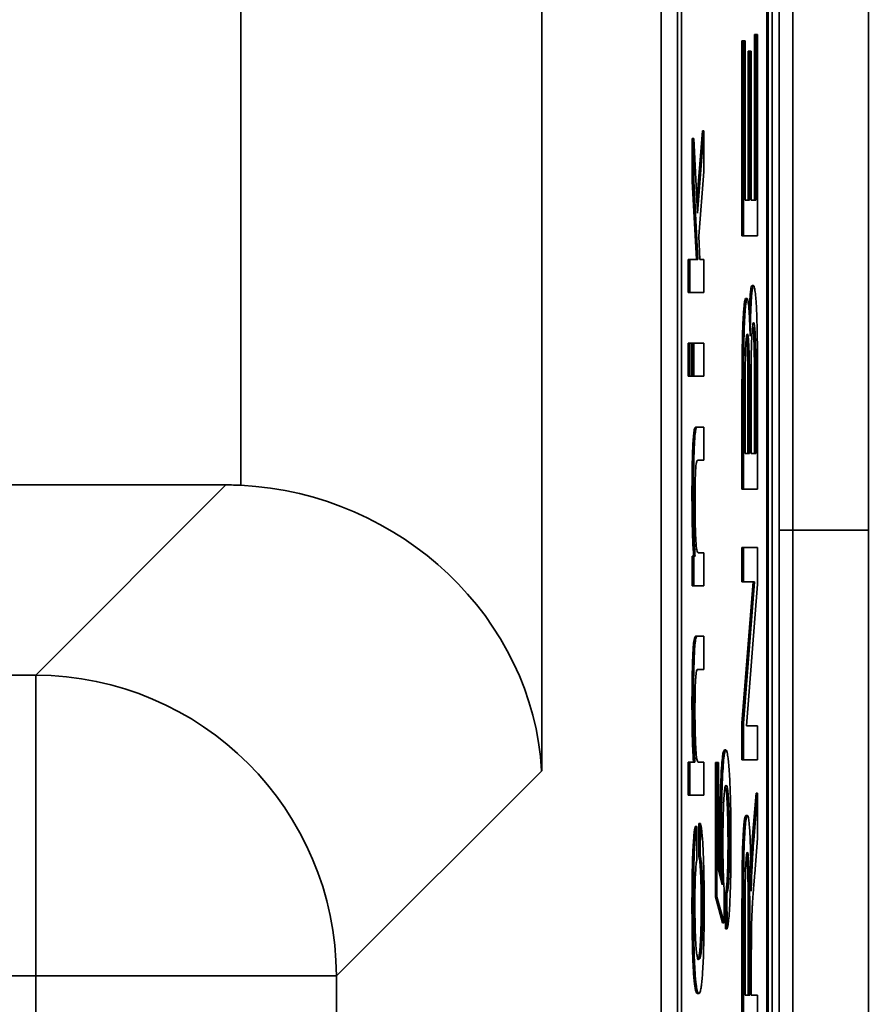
# Model space of a CAD drawing. Header units: millimetres. Extents: x 87 to 338, y 221 to 401.
# Tile 17 of 21: x 327 to 338, y 349 to 362. Entities that reach past the tile are written whole.
import ezdxf

# ---------------------------------------------------------------- set-up
doc = ezdxf.new("R2010")
doc.units = ezdxf.units.MM
doc.header["$LTSCALE"] = 2

msp = doc.modelspace()

# ---------------------------------------------------------------- linework, layer by layer
at = {"color": 7, "linetype": 'Continuous', "lineweight": 35}
for p, q in [((337.049, 355.26), (337.049, 396.843)), ((338.05, 355.26), (338.05, 396.843)), ((336.867, 224.86), (336.867, 394.665)), ((329.717, 355.855), (329.717, 391.51)), ((333.712, 391.51), (333.712, 352.065)), ((335.297, 376.75), (335.297, 315.95)), ((335.517, 376.75), (335.517, 315.95)), ((335.569, 376.75), (335.569, 315.95)), ((336.7, 315.95), (336.7, 376.75)), ((336.72, 315.95), (336.72, 376.75)), ((336.773, 315.95), (336.773, 376.75)), ((336.537, 359.643), (336.537, 361.84)), ((336.557, 361.84), (336.537, 361.84)), ((336.557, 359.643), (336.557, 361.84)), ((336.557, 361.84), (336.579, 361.84)), ((336.579, 361.84), (336.579, 359.17)), ((336.372, 359.17), (336.372, 361.757)), ((336.392, 361.757), (336.372, 361.757)), ((336.392, 359.17), (336.392, 361.757)), ((336.392, 361.757), (336.414, 361.757)), ((336.414, 361.757), (336.414, 359.643)), ((336.452, 359.643), (336.452, 361.623)), ((336.472, 361.623), (336.452, 361.623)), ((336.472, 359.643), (336.472, 361.623)), ((336.472, 361.623), (336.494, 361.623)), ((336.494, 361.623), (336.494, 359.643)), ((335.773, 359.626), (335.846, 360.563)), ((335.781, 359.471), (335.866, 360.563)), ((335.866, 360.563), (335.846, 360.563)), ((335.866, 360.563), (335.866, 360.021)), ((335.711, 359.894), (335.711, 360.462)), ((335.731, 360.462), (335.711, 360.462)), ((335.731, 359.894), (335.731, 360.462)), ((335.731, 360.462), (335.781, 359.471)), ((335.866, 360.021), (335.797, 359.164)), ((335.766, 358.854), (335.711, 359.894)), ((335.731, 359.894), (335.711, 359.894)), ((335.786, 358.854), (335.731, 359.894)), ((336.414, 359.643), (336.472, 359.643)), ((336.494, 359.643), (336.557, 359.643)), ((335.797, 359.164), (335.813, 358.854)), ((336.392, 359.17), (336.372, 359.17)), ((336.579, 359.17), (336.392, 359.17)), ((335.659, 358.414), (335.659, 358.854)), ((335.679, 358.854), (335.659, 358.854)), ((335.679, 358.414), (335.679, 358.854)), ((335.679, 358.854), (335.786, 358.854)), ((335.813, 358.854), (335.866, 358.854)), ((335.866, 358.854), (335.866, 358.414)), ((336.525, 358.508), (336.505, 358.508)), ((335.679, 358.414), (335.659, 358.414)), ((335.866, 358.414), (335.679, 358.414)), ((336.44, 358.335), (336.42, 358.335)), ((336.497, 358.333), (336.477, 358.333)), ((336.415, 358.194), (336.395, 358.194)), ((336.541, 357.946), (336.521, 357.946)), ((336.398, 357.805), (336.378, 357.805)), ((336.459, 357.776), (336.439, 357.776)), ((336.551, 357.765), (336.531, 357.765)), ((335.659, 357.303), (335.659, 357.743)), ((335.679, 357.743), (335.659, 357.743)), ((335.679, 357.303), (335.679, 357.743)), ((335.679, 357.743), (335.706, 357.743)), ((335.706, 357.743), (335.706, 357.303)), ((335.711, 357.303), (335.711, 357.743)), ((335.731, 357.743), (335.711, 357.743)), ((335.731, 357.303), (335.731, 357.743)), ((335.731, 357.743), (335.866, 357.743)), ((335.866, 357.743), (335.866, 357.303)), ((336.469, 357.505), (336.449, 357.505)), ((336.557, 357.492), (336.537, 357.492)), ((335.679, 357.303), (335.659, 357.303)), ((335.706, 357.303), (335.679, 357.303)), ((335.731, 357.303), (335.711, 357.303)), ((335.866, 357.303), (335.731, 357.303)), ((336.372, 355.805), (336.372, 357.148)), ((336.392, 357.148), (336.372, 357.148)), ((336.392, 355.805), (336.392, 357.148)), ((336.537, 356.279), (336.537, 357.17)), ((336.557, 357.17), (336.537, 357.17)), ((336.557, 356.279), (336.557, 357.17)), ((336.579, 357.17), (336.579, 355.805)), ((336.414, 356.994), (336.414, 356.279)), ((336.451, 356.279), (336.451, 357.053)), ((336.471, 357.053), (336.451, 357.053)), ((336.471, 356.279), (336.471, 357.053)), ((336.493, 357.106), (336.493, 356.279)), ((335.761, 356.603), (335.741, 356.603)), ((335.783, 356.627), (335.763, 356.627)), ((335.783, 356.627), (335.866, 356.627)), ((335.866, 356.627), (335.866, 356.187)), ((335.744, 356.466), (335.724, 356.466)), ((336.414, 356.279), (336.471, 356.279)), ((336.493, 356.279), (336.557, 356.279)), ((335.732, 356.171), (335.712, 356.171)), ((335.866, 356.187), (335.784, 356.187)), ((95.616, 355.86), (329.518, 355.86)), ((326.992, 353.334), (329.518, 355.86)), ((336.392, 355.805), (336.372, 355.805)), ((336.579, 355.805), (336.392, 355.805)), ((335.728, 355.74), (335.708, 355.74)), ((336.867, 355.26), (337.049, 355.26)), ((337.049, 224.877), (337.049, 355.26)), ((337.049, 355.26), (338.05, 355.26)), ((338.05, 224.877), (338.05, 355.26)), ((336.372, 354.575), (336.372, 355.029)), ((336.392, 355.029), (336.372, 355.029)), ((336.392, 354.575), (336.392, 355.029)), ((336.392, 355.029), (336.579, 355.029)), ((336.579, 355.029), (336.579, 354.543)), ((335.711, 354.52), (335.711, 354.915)), ((335.731, 354.915), (335.711, 354.915)), ((335.731, 354.52), (335.731, 354.915)), ((335.731, 354.915), (335.75, 354.915)), ((335.792, 354.96), (335.866, 354.96)), ((335.866, 354.96), (335.866, 354.52)), ((335.731, 354.52), (335.711, 354.52)), ((335.866, 354.52), (335.731, 354.52)), ((336.372, 352.695), (336.519, 354.575)), ((336.392, 354.575), (336.372, 354.575)), ((336.392, 352.695), (336.539, 354.575)), ((336.539, 354.575), (336.392, 354.575)), ((336.579, 354.543), (336.432, 352.663)), ((335.78, 353.851), (335.76, 353.851)), ((335.78, 353.851), (335.866, 353.851)), ((335.866, 353.851), (335.866, 353.411)), ((335.75, 353.76), (335.73, 353.76)), ((335.734, 353.455), (335.714, 353.455)), ((98.142, 353.334), (326.992, 353.334)), ((326.992, 349.339), (326.992, 353.334)), ((335.866, 353.411), (335.78, 353.411)), ((335.728, 352.955), (335.708, 352.955)), ((336.372, 352.209), (336.372, 352.695)), ((336.392, 352.695), (336.372, 352.695)), ((336.392, 352.209), (336.392, 352.695)), ((336.432, 352.663), (336.579, 352.663)), ((336.579, 352.663), (336.579, 352.209)), ((336.159, 352.34), (336.139, 352.34)), ((335.659, 351.74), (335.659, 352.179)), ((335.679, 352.179), (335.659, 352.179)), ((335.679, 351.74), (335.679, 352.179)), ((335.679, 352.179), (335.746, 352.179)), ((335.792, 352.179), (335.866, 352.179)), ((335.866, 352.179), (335.866, 351.74)), ((336.018, 350.392), (336.018, 352.172)), ((336.038, 352.172), (336.018, 352.172)), ((336.038, 350.392), (336.038, 352.172)), ((336.038, 352.172), (336.059, 352.172)), ((336.059, 352.172), (336.059, 350.744)), ((336.392, 352.209), (336.372, 352.209)), ((336.579, 352.209), (336.392, 352.209)), ((333.712, 352.065), (330.986, 349.339)), ((336.115, 352.018), (336.095, 352.018)), ((336.509, 351.142), (336.56, 351.765)), ((336.529, 351.142), (336.579, 351.765)), ((336.579, 351.765), (336.56, 351.765)), ((336.579, 351.765), (336.579, 351.169)), ((335.679, 351.74), (335.659, 351.74)), ((335.866, 351.74), (335.679, 351.74)), ((336.194, 351.654), (336.174, 351.654)), ((335.797, 350.931), (335.8, 351.363)), ((335.82, 351.363), (335.8, 351.363)), ((335.817, 350.931), (335.82, 351.363)), ((336.443, 351.471), (336.423, 351.471)), ((335.771, 351.322), (335.751, 351.322)), ((335.771, 351.322), (335.774, 350.895)), ((336.098, 351.227), (336.078, 351.227)), ((336.415, 351.323), (336.395, 351.323)), ((336.207, 351.117), (336.187, 351.117)), ((336.529, 351.142), (336.509, 351.142)), ((336.579, 351.169), (336.541, 350.696)), ((335.739, 350.977), (335.719, 350.977)), ((335.817, 350.931), (335.797, 350.931)), ((336.397, 350.925), (336.377, 350.925)), ((336.44, 350.888), (336.433, 350.947)), ((336.46, 350.888), (336.44, 350.888)), ((335.842, 350.711), (335.822, 350.711)), ((336.059, 350.744), (336.11, 350.55)), ((336.504, 350.749), (336.484, 350.749)), ((336.198, 350.666), (336.178, 350.666)), ((336.471, 350.61), (336.451, 350.61)), ((336.137, 350.458), (336.134, 350.045)), ((336.114, 350.045), (336.018, 350.392)), ((336.038, 350.392), (336.018, 350.392)), ((336.134, 350.045), (336.038, 350.392)), ((336.153, 349.967), (336.151, 350.429)), ((336.171, 350.429), (336.151, 350.429)), ((336.173, 349.967), (336.171, 350.429)), ((335.728, 350.286), (335.708, 350.286)), ((335.851, 350.28), (335.831, 350.28)), ((336.372, 348.611), (336.372, 350.197)), ((336.392, 350.197), (336.372, 350.197)), ((336.392, 348.611), (336.392, 350.197)), ((336.413, 350.216), (336.413, 349.084)), ((336.455, 349.084), (336.455, 350.102)), ((336.475, 350.102), (336.455, 350.102)), ((336.475, 349.084), (336.475, 350.102)), ((336.134, 350.045), (336.114, 350.045)), ((336.173, 349.967), (336.153, 349.967)), ((335.736, 349.668), (335.716, 349.668)), ((335.838, 349.757), (335.818, 349.757)), ((336.496, 349.633), (336.496, 349.084)), ((326.992, 349.339), (98.142, 349.339)), ((330.986, 349.339), (326.992, 349.339)), ((326.992, 272.596), (326.992, 349.339)), ((330.986, 349.339), (330.986, 272.596)), ((335.761, 349.244), (335.741, 349.244)), ((335.799, 349.105), (335.779, 349.105)), ((336.413, 349.084), (336.475, 349.084)), ((336.496, 349.084), (336.579, 349.084)), ((336.579, 349.084), (336.579, 348.611))]:
    msp.add_line(p, q, dxfattribs=at)
msp.add_arc((326.979, 349.327), 4.007, 0.1834, 89.8164, dxfattribs=at)
for centre, major_axis, ratio, start_param, end_param in [((329.508, 351.855), (2.836, 2.836), 0.997265, 0.734408, 0.784029), ((329.717, 352.065), (3.733, -1.546), 0.928627, 0.419564, 1.938)]:
    msp.add_ellipse(centre, major_axis=major_axis, ratio=ratio, start_param=start_param, end_param=end_param, dxfattribs=at)
for points, knots in [([(336.477, 358.333), (336.479, 358.363), (336.484, 358.423), (336.491, 358.475), (336.498, 358.504), (336.503, 358.507), (336.505, 358.508)], [0, 0, 0, 0, 0.274884, 0.548617, 0.769413, 1, 1, 1, 1]), ([(336.497, 358.333), (336.499, 358.363), (336.504, 358.423), (336.511, 358.475), (336.518, 358.504), (336.523, 358.507), (336.525, 358.508)], [0, 0, 0, 0, 0.274884, 0.548618, 0.769413, 1, 1, 1, 1]), ([(336.525, 358.508), (336.528, 358.506), (336.532, 358.503), (336.541, 358.474), (336.546, 358.429), (336.55, 358.401)], [0, 0, 0, 0, 0.28608, 0.56509, 1, 1, 1, 1]), ([(336.395, 358.194), (336.398, 358.218), (336.402, 358.264), (336.41, 358.321), (336.416, 358.329), (336.42, 358.335)], [0, 0, 0, 0, 0.289807, 0.568559, 1, 1, 1, 1]), ([(336.415, 358.194), (336.418, 358.218), (336.422, 358.264), (336.43, 358.321), (336.436, 358.329), (336.44, 358.335)], [0, 0, 0, 0, 0.289806, 0.568558, 1, 1, 1, 1]), ([(336.44, 358.335), (336.442, 358.333), (336.447, 358.329), (336.454, 358.293), (336.46, 358.242), (336.463, 358.21)], [0, 0, 0, 0, 0.2783269, 0.5545661, 1, 1, 1, 1]), ([(336.467, 358.143), (336.467, 358.145), (336.469, 358.185), (336.472, 358.251), (336.475, 358.306), (336.477, 358.333)], [0, 0, 0, 0, 0.032391, 0.51892, 1, 1, 1, 1]), ([(336.48, 357.834), (336.481, 357.891), (336.483, 358.003), (336.487, 358.141), (336.492, 358.252), (336.495, 358.306), (336.497, 358.333)], [0, 0, 0, 0, 0.300222, 0.57992, 0.791143, 1, 1, 1, 1]), ([(336.55, 358.401), (336.552, 358.381), (336.556, 358.342), (336.562, 358.259), (336.565, 358.184), (336.567, 358.139)], [0, 0, 0, 0, 0.3036114, 0.5863357, 1, 1, 1, 1]), ([(336.378, 357.805), (336.379, 357.85), (336.381, 357.937), (336.387, 358.076), (336.392, 358.149), (336.395, 358.194)], [0, 0, 0, 0, 0.285254, 0.562112, 1, 1, 1, 1]), ([(336.398, 357.805), (336.399, 357.85), (336.401, 357.937), (336.407, 358.076), (336.412, 358.149), (336.415, 358.194)], [0, 0, 0, 0, 0.285254, 0.562112, 1, 1, 1, 1]), ([(336.463, 358.21), (336.465, 358.184), (336.469, 358.133), (336.475, 358.01), (336.478, 357.902), (336.48, 357.834)], [0, 0, 0, 0, 0.264648, 0.537694, 1, 1, 1, 1]), ([(336.567, 358.139), (336.569, 358.074), (336.573, 357.952), (336.575, 357.812), (336.576, 357.747)], [0, 0, 0, 0, 0.5321199, 1, 1, 1, 1]), ([(336.507, 357.915), (336.506, 357.894), (336.503, 357.854), (336.499, 357.76), (336.497, 357.68), (336.496, 357.63)], [0, 0, 0, 0, 0.276132, 0.550376, 1, 1, 1, 1]), ([(336.525, 358.017), (336.523, 358.016), (336.52, 358.013), (336.513, 357.985), (336.509, 357.941), (336.507, 357.915)], [0, 0, 0, 0, 0.2937674, 0.5725841, 1, 1, 1, 1]), ([(336.531, 357.765), (336.53, 357.805), (336.527, 357.878), (336.523, 357.925), (336.521, 357.946)], [0, 0, 0, 0, 0.540985, 1, 1, 1, 1]), ([(336.541, 357.946), (336.538, 357.969), (336.533, 358.011), (336.528, 358.015), (336.525, 358.017)], [0, 0, 0, 0, 0.54112, 1, 1, 1, 1]), ([(336.551, 357.765), (336.55, 357.805), (336.547, 357.878), (336.543, 357.925), (336.541, 357.946)], [0, 0, 0, 0, 0.540985, 1, 1, 1, 1]), ([(336.372, 357.148), (336.372, 357.22), (336.372, 357.357), (336.374, 357.538), (336.375, 357.686), (336.377, 357.767), (336.378, 357.805)], [0, 0, 0, 0, 0.323708, 0.611615, 0.814835, 1, 1, 1, 1]), ([(336.392, 357.148), (336.392, 357.22), (336.392, 357.357), (336.394, 357.538), (336.395, 357.686), (336.397, 357.767), (336.398, 357.805)], [0, 0, 0, 0, 0.323708, 0.611615, 0.814835, 1, 1, 1, 1]), ([(336.427, 357.783), (336.425, 357.766), (336.423, 357.732), (336.419, 357.652), (336.418, 357.582), (336.417, 357.539)], [0, 0, 0, 0, 0.281397, 0.556046, 1, 1, 1, 1]), ([(336.443, 357.868), (336.44, 357.864), (336.434, 357.857), (336.429, 357.805), (336.427, 357.783)], [0, 0, 0, 0, 0.572705, 1, 1, 1, 1]), ([(336.439, 357.776), (336.438, 357.793), (336.436, 357.819), (336.434, 357.833), (336.433, 357.838)], [0, 0, 0, 0, 0.623401, 1, 1, 1, 1]), ([(336.449, 357.505), (336.448, 357.536), (336.447, 357.597), (336.444, 357.694), (336.441, 357.746), (336.439, 357.776)], [0, 0, 0, 0, 0.304241, 0.585008, 1, 1, 1, 1]), ([(336.459, 357.776), (336.458, 357.792), (336.455, 357.824), (336.45, 357.86), (336.446, 357.865), (336.443, 357.868)], [0, 0, 0, 0, 0.2628248, 0.5344329, 1, 1, 1, 1]), ([(336.469, 357.505), (336.468, 357.536), (336.467, 357.597), (336.464, 357.694), (336.461, 357.746), (336.459, 357.776)], [0, 0, 0, 0, 0.304243, 0.58501, 1, 1, 1, 1]), ([(336.537, 357.492), (336.536, 357.549), (336.535, 357.645), (336.532, 357.73), (336.531, 357.765)], [0, 0, 0, 0, 0.591008, 1, 1, 1, 1]), ([(336.557, 357.492), (336.556, 357.549), (336.555, 357.645), (336.552, 357.73), (336.551, 357.765)], [0, 0, 0, 0, 0.591008, 1, 1, 1, 1]), ([(336.576, 357.747), (336.577, 357.701), (336.578, 357.603), (336.579, 357.41), (336.579, 357.263), (336.579, 357.17)], [0, 0, 0, 0, 0.245792, 0.517445, 1, 1, 1, 1]), ([(336.417, 357.539), (336.416, 357.503), (336.415, 357.422), (336.415, 357.292), (336.414, 357.146), (336.414, 357.047), (336.414, 356.994)], [0, 0, 0, 0, 0.199332, 0.460445, 0.710288, 1, 1, 1, 1]), ([(336.451, 357.053), (336.451, 357.107), (336.451, 357.206), (336.45, 357.334), (336.45, 357.431), (336.449, 357.482), (336.449, 357.505)], [0, 0, 0, 0, 0.356282, 0.652627, 0.844075, 1, 1, 1, 1]), ([(336.471, 357.053), (336.471, 357.107), (336.471, 357.206), (336.47, 357.334), (336.47, 357.431), (336.469, 357.482), (336.469, 357.505)], [0, 0, 0, 0, 0.356282, 0.652628, 0.844076, 1, 1, 1, 1]), ([(336.496, 357.63), (336.496, 357.592), (336.494, 357.509), (336.494, 357.381), (336.493, 357.244), (336.493, 357.154), (336.493, 357.106)], [0, 0, 0, 0, 0.2227094, 0.4891202, 0.7303135, 1, 1, 1, 1]), ([(336.537, 357.17), (336.537, 357.209), (336.537, 357.281), (336.537, 357.388), (336.537, 357.456), (336.537, 357.492)], [0, 0, 0, 0, 0.365187, 0.663811, 1, 1, 1, 1]), ([(336.557, 357.17), (336.557, 357.209), (336.557, 357.281), (336.557, 357.388), (336.557, 357.456), (336.557, 357.492)], [0, 0, 0, 0, 0.365187, 0.663812, 1, 1, 1, 1]), ([(335.724, 356.466), (335.727, 356.499), (335.732, 356.562), (335.738, 356.59), (335.741, 356.603)], [0, 0, 0, 0, 0.542479, 1, 1, 1, 1]), ([(335.741, 356.603), (335.742, 356.607), (335.745, 356.617), (335.751, 356.623), (335.757, 356.627), (335.761, 356.627), (335.763, 356.627)], [0, 0, 0, 0, 0.195178, 0.455951, 0.707382, 1, 1, 1, 1]), ([(335.744, 356.466), (335.746, 356.499), (335.752, 356.562), (335.758, 356.59), (335.761, 356.603)], [0, 0, 0, 0, 0.542479, 1, 1, 1, 1]), ([(335.761, 356.603), (335.762, 356.607), (335.765, 356.617), (335.771, 356.623), (335.777, 356.627), (335.781, 356.627), (335.783, 356.627)], [0, 0, 0, 0, 0.195179, 0.455951, 0.707383, 1, 1, 1, 1]), ([(335.712, 356.171), (335.713, 356.206), (335.715, 356.272), (335.718, 356.377), (335.722, 356.432), (335.724, 356.466)], [0, 0, 0, 0, 0.30849, 0.591049, 1, 1, 1, 1]), ([(335.732, 356.171), (335.733, 356.206), (335.735, 356.272), (335.738, 356.377), (335.742, 356.432), (335.744, 356.466)], [0, 0, 0, 0, 0.30849, 0.591048, 1, 1, 1, 1]), ([(335.708, 355.74), (335.708, 355.825), (335.708, 355.973), (335.711, 356.112), (335.712, 356.171)], [0, 0, 0, 0, 0.571579, 1, 1, 1, 1]), ([(335.728, 355.74), (335.728, 355.825), (335.728, 355.973), (335.731, 356.112), (335.732, 356.171)], [0, 0, 0, 0, 0.571579, 1, 1, 1, 1]), ([(335.763, 356.136), (335.76, 356.112), (335.756, 356.069), (335.753, 355.99), (335.752, 355.955)], [0, 0, 0, 0, 0.549601, 1, 1, 1, 1]), ([(335.784, 356.187), (335.781, 356.186), (335.777, 356.185), (335.77, 356.174), (335.765, 356.15), (335.763, 356.136)], [0, 0, 0, 0, 0.342902, 0.635878, 1, 1, 1, 1]), ([(335.752, 355.955), (335.75, 355.902), (335.748, 355.805), (335.748, 355.697), (335.748, 355.648)], [0, 0, 0, 0, 0.541214, 1, 1, 1, 1]), ([(335.73, 354.915), (335.727, 354.952), (335.722, 355.024), (335.716, 355.161), (335.711, 355.324), (335.708, 355.52), (335.708, 355.665), (335.708, 355.74)], [0, 0, 0, 0, 0.19097, 0.372357, 0.550924, 0.767198, 1, 1, 1, 1]), ([(335.75, 354.915), (335.747, 354.952), (335.742, 355.024), (335.736, 355.161), (335.731, 355.324), (335.728, 355.52), (335.728, 355.665), (335.728, 355.74)], [0, 0, 0, 0, 0.19097, 0.372357, 0.550925, 0.767199, 1, 1, 1, 1]), ([(335.748, 355.648), (335.748, 355.597), (335.748, 355.498), (335.75, 355.366), (335.753, 355.254), (335.756, 355.194), (335.757, 355.163)], [0, 0, 0, 0, 0.288012, 0.563336, 0.778886, 1, 1, 1, 1]), ([(335.757, 355.163), (335.759, 355.127), (335.763, 355.05), (335.772, 354.995), (335.782, 354.964), (335.789, 354.961), (335.792, 354.96)], [0, 0, 0, 0, 0.219117, 0.477004, 0.7186, 1, 1, 1, 1]), ([(335.73, 353.76), (335.732, 353.776), (335.737, 353.81), (335.744, 353.835), (335.752, 353.849), (335.758, 353.851), (335.76, 353.851)], [0, 0, 0, 0, 0.226034, 0.492217, 0.732013, 1, 1, 1, 1]), ([(335.75, 353.76), (335.752, 353.776), (335.757, 353.81), (335.764, 353.835), (335.772, 353.849), (335.778, 353.851), (335.78, 353.851)], [0, 0, 0, 0, 0.226033, 0.492216, 0.732014, 1, 1, 1, 1]), ([(335.714, 353.455), (335.715, 353.493), (335.717, 353.566), (335.722, 353.677), (335.727, 353.728), (335.73, 353.76)], [0, 0, 0, 0, 0.2930385, 0.5713123, 1, 1, 1, 1]), ([(335.734, 353.455), (335.735, 353.493), (335.737, 353.566), (335.742, 353.677), (335.747, 353.728), (335.75, 353.76)], [0, 0, 0, 0, 0.293038, 0.571312, 1, 1, 1, 1]), ([(335.708, 352.955), (335.708, 353.007), (335.708, 353.108), (335.709, 353.279), (335.712, 353.389), (335.714, 353.455)], [0, 0, 0, 0, 0.300456, 0.582366, 1, 1, 1, 1]), ([(335.728, 352.955), (335.728, 353.007), (335.728, 353.108), (335.729, 353.279), (335.732, 353.389), (335.734, 353.455)], [0, 0, 0, 0, 0.300456, 0.582365, 1, 1, 1, 1]), ([(335.78, 353.411), (335.777, 353.41), (335.772, 353.406), (335.765, 353.375), (335.759, 353.33), (335.757, 353.289), (335.755, 353.269)], [0, 0, 0, 0, 0.333691, 0.619578, 0.817577, 1, 1, 1, 1]), ([(335.755, 353.269), (335.754, 353.24), (335.751, 353.182), (335.749, 353.078), (335.748, 352.971), (335.747, 352.901), (335.747, 352.865)], [0, 0, 0, 0, 0.259182, 0.526606, 0.752888, 1, 1, 1, 1]), ([(335.726, 352.179), (335.723, 352.238), (335.717, 352.353), (335.711, 352.556), (335.708, 352.759), (335.708, 352.889), (335.708, 352.955)], [0, 0, 0, 0, 0.2861753, 0.5584561, 0.7740941, 1, 1, 1, 1]), ([(335.746, 352.179), (335.743, 352.238), (335.737, 352.353), (335.731, 352.556), (335.728, 352.759), (335.728, 352.889), (335.728, 352.955)], [0, 0, 0, 0, 0.286175, 0.558456, 0.774094, 1, 1, 1, 1]), ([(335.747, 352.865), (335.747, 352.829), (335.748, 352.757), (335.749, 352.631), (335.751, 352.548), (335.753, 352.497)], [0, 0, 0, 0, 0.279565, 0.556217, 1, 1, 1, 1]), ([(335.753, 352.497), (335.754, 352.467), (335.756, 352.408), (335.76, 352.318), (335.765, 352.277), (335.767, 352.252)], [0, 0, 0, 0, 0.28985, 0.567293, 1, 1, 1, 1]), ([(336.095, 352.018), (336.098, 352.073), (336.105, 352.183), (336.116, 352.28), (336.128, 352.332), (336.135, 352.338), (336.139, 352.34)], [0, 0, 0, 0, 0.272855, 0.5436556, 0.7647383, 1, 1, 1, 1]), ([(336.115, 352.018), (336.118, 352.073), (336.125, 352.183), (336.136, 352.28), (336.148, 352.332), (336.155, 352.338), (336.159, 352.34)], [0, 0, 0, 0, 0.272855, 0.543655, 0.764738, 1, 1, 1, 1]), ([(336.159, 352.34), (336.163, 352.336), (336.172, 352.329), (336.184, 352.263), (336.194, 352.173), (336.2, 352.096), (336.203, 352.057)], [0, 0, 0, 0, 0.291088, 0.568146, 0.782722, 1, 1, 1, 1]), ([(335.767, 352.252), (335.769, 352.239), (335.773, 352.212), (335.781, 352.185), (335.788, 352.181), (335.792, 352.179)], [0, 0, 0, 0, 0.231977, 0.499732, 1, 1, 1, 1]), ([(336.078, 351.227), (336.078, 351.311), (336.079, 351.476), (336.083, 351.693), (336.088, 351.875), (336.093, 351.97), (336.095, 352.018)], [0, 0, 0, 0, 0.287372, 0.561327, 0.776788, 1, 1, 1, 1]), ([(336.098, 351.227), (336.098, 351.311), (336.099, 351.476), (336.103, 351.693), (336.108, 351.875), (336.113, 351.97), (336.115, 352.018)], [0, 0, 0, 0, 0.287372, 0.561327, 0.776788, 1, 1, 1, 1]), ([(336.203, 352.057), (336.205, 352.013), (336.211, 351.926), (336.217, 351.768), (336.222, 351.582), (336.225, 351.363), (336.225, 351.201), (336.225, 351.117)], [0, 0, 0, 0, 0.187562, 0.368378, 0.548142, 0.766424, 1, 1, 1, 1]), ([(336.161, 351.874), (336.157, 351.871), (336.151, 351.866), (336.142, 351.818), (336.135, 351.75), (336.132, 351.692), (336.13, 351.663)], [0, 0, 0, 0, 0.308164, 0.587362, 0.794941, 1, 1, 1, 1]), ([(336.174, 351.654), (336.172, 351.691), (336.167, 351.768), (336.158, 351.831), (336.153, 351.85), (336.151, 351.858)], [0, 0, 0, 0, 0.364937, 0.738701, 1, 1, 1, 1]), ([(336.194, 351.654), (336.192, 351.692), (336.187, 351.768), (336.178, 351.833), (336.169, 351.868), (336.164, 351.872), (336.161, 351.874)], [0, 0, 0, 0, 0.263077, 0.532516, 0.757505, 1, 1, 1, 1]), ([(336.13, 351.663), (336.128, 351.622), (336.124, 351.54), (336.121, 351.396), (336.119, 351.251), (336.118, 351.158), (336.118, 351.109)], [0, 0, 0, 0, 0.271465, 0.54148, 0.763002, 1, 1, 1, 1]), ([(336.187, 351.117), (336.186, 351.174), (336.186, 351.287), (336.183, 351.434), (336.179, 351.558), (336.176, 351.621), (336.174, 351.654)], [0, 0, 0, 0, 0.282988, 0.555261, 0.77228, 1, 1, 1, 1]), ([(336.207, 351.117), (336.206, 351.174), (336.206, 351.287), (336.203, 351.434), (336.199, 351.558), (336.196, 351.621), (336.194, 351.654)], [0, 0, 0, 0, 0.282988, 0.555261, 0.77228, 1, 1, 1, 1]), ([(335.82, 351.363), (335.824, 351.347), (335.832, 351.317), (335.842, 351.229), (335.85, 351.123), (335.854, 351.041), (335.856, 351)], [0, 0, 0, 0, 0.3005872, 0.5793605, 0.7901703, 1, 1, 1, 1]), ([(336.395, 351.323), (336.397, 351.348), (336.402, 351.399), (336.412, 351.458), (336.419, 351.466), (336.423, 351.471)], [0, 0, 0, 0, 0.279465, 0.555911, 1, 1, 1, 1]), ([(336.415, 351.323), (336.417, 351.348), (336.422, 351.399), (336.432, 351.458), (336.439, 351.466), (336.443, 351.471)], [0, 0, 0, 0, 0.279466, 0.555912, 1, 1, 1, 1]), ([(336.443, 351.471), (336.447, 351.468), (336.454, 351.462), (336.463, 351.405), (336.471, 351.326), (336.475, 351.259), (336.477, 351.225)], [0, 0, 0, 0, 0.29091, 0.566123, 0.780314, 1, 1, 1, 1]), ([(335.719, 350.977), (335.721, 351.025), (335.726, 351.12), (335.734, 351.217), (335.742, 351.285), (335.748, 351.31), (335.751, 351.322)], [0, 0, 0, 0, 0.2670104, 0.5378221, 0.7613793, 1, 1, 1, 1]), ([(335.739, 350.977), (335.741, 351.025), (335.746, 351.12), (335.754, 351.217), (335.762, 351.285), (335.768, 351.31), (335.771, 351.322)], [0, 0, 0, 0, 0.267011, 0.537823, 0.761381, 1, 1, 1, 1]), ([(336.087, 350.637), (336.086, 350.669), (336.083, 350.758), (336.08, 350.906), (336.078, 351.072), (336.078, 351.175), (336.078, 351.227)], [0, 0, 0, 0, 0.179124, 0.50319, 0.751671, 1, 1, 1, 1]), ([(336.11, 350.55), (336.108, 350.61), (336.104, 350.727), (336.1, 350.905), (336.098, 351.072), (336.098, 351.175), (336.098, 351.227)], [0, 0, 0, 0, 0.2939029, 0.5726565, 0.7863932, 1, 1, 1, 1]), ([(336.377, 350.925), (336.378, 350.97), (336.38, 351.059), (336.385, 351.167), (336.39, 351.256), (336.393, 351.3), (336.395, 351.323)], [0, 0, 0, 0, 0.275681, 0.549492, 0.769974, 1, 1, 1, 1]), ([(336.397, 350.925), (336.398, 350.97), (336.4, 351.059), (336.405, 351.167), (336.41, 351.256), (336.413, 351.3), (336.415, 351.323)], [0, 0, 0, 0, 0.275681, 0.549491, 0.769973, 1, 1, 1, 1]), ([(336.118, 351.109), (336.118, 351.071), (336.119, 350.995), (336.12, 350.864), (336.122, 350.778), (336.123, 350.726)], [0, 0, 0, 0, 0.290316, 0.569582, 1, 1, 1, 1]), ([(336.178, 350.666), (336.179, 350.702), (336.182, 350.773), (336.185, 350.89), (336.186, 351.006), (336.187, 351.079), (336.187, 351.117)], [0, 0, 0, 0, 0.27968, 0.552776, 0.771413, 1, 1, 1, 1]), ([(336.198, 350.666), (336.199, 350.702), (336.202, 350.773), (336.205, 350.89), (336.206, 351.006), (336.206, 351.079), (336.207, 351.117)], [0, 0, 0, 0, 0.279679, 0.552775, 0.771413, 1, 1, 1, 1]), ([(336.225, 351.117), (336.225, 351.03), (336.225, 350.863), (336.222, 350.642), (336.217, 350.461), (336.213, 350.366), (336.211, 350.319)], [0, 0, 0, 0, 0.3024217, 0.5811332, 0.7911219, 1, 1, 1, 1]), ([(336.477, 351.225), (336.479, 351.174), (336.484, 351.067), (336.489, 350.875), (336.492, 350.671), (336.494, 350.535), (336.494, 350.463)], [0, 0, 0, 0, 0.243885, 0.51039, 0.742949, 1, 1, 1, 1]), ([(336.489, 350.85), (336.492, 350.892), (336.498, 351.002), (336.504, 351.089), (336.509, 351.142)], [0, 0, 0, 0, 0.390076, 1, 1, 1, 1]), ([(336.504, 350.749), (336.508, 350.827), (336.515, 350.972), (336.524, 351.088), (336.529, 351.142)], [0, 0, 0, 0, 0.536052, 1, 1, 1, 1]), ([(335.708, 350.286), (335.708, 350.362), (335.708, 350.506), (335.711, 350.696), (335.714, 350.854), (335.717, 350.936), (335.719, 350.977)], [0, 0, 0, 0, 0.305827, 0.586441, 0.795428, 1, 1, 1, 1]), ([(335.728, 350.286), (335.728, 350.362), (335.728, 350.506), (335.731, 350.696), (335.734, 350.854), (335.737, 350.936), (335.739, 350.977)], [0, 0, 0, 0, 0.305827, 0.586441, 0.795428, 1, 1, 1, 1]), ([(335.856, 351), (335.858, 350.944), (335.863, 350.832), (335.867, 350.646), (335.869, 350.462), (335.869, 350.344), (335.869, 350.284)], [0, 0, 0, 0, 0.2732536, 0.5455232, 0.7667154, 1, 1, 1, 1]), ([(336.443, 350.983), (336.441, 350.981), (336.436, 350.976), (336.43, 350.933), (336.425, 350.874), (336.423, 350.824), (336.421, 350.799)], [0, 0, 0, 0, 0.288539, 0.561506, 0.776201, 1, 1, 1, 1]), ([(336.46, 350.888), (336.457, 350.919), (336.452, 350.973), (336.446, 350.98), (336.443, 350.983)], [0, 0, 0, 0, 0.559889, 1, 1, 1, 1]), ([(335.774, 350.895), (335.772, 350.882), (335.767, 350.858), (335.76, 350.794), (335.756, 350.721), (335.753, 350.679)], [0, 0, 0, 0, 0.312602, 0.595375, 1, 1, 1, 1]), ([(335.822, 350.711), (335.821, 350.742), (335.817, 350.806), (335.811, 350.867), (335.804, 350.909), (335.799, 350.924), (335.797, 350.931)], [0, 0, 0, 0, 0.246549, 0.513166, 0.744604, 1, 1, 1, 1]), ([(335.842, 350.711), (335.841, 350.742), (335.837, 350.806), (335.83, 350.867), (335.824, 350.909), (335.819, 350.924), (335.817, 350.931)], [0, 0, 0, 0, 0.246549, 0.513167, 0.744605, 1, 1, 1, 1]), ([(336.372, 350.197), (336.372, 350.281), (336.372, 350.436), (336.373, 350.639), (336.375, 350.799), (336.377, 350.885), (336.377, 350.925)], [0, 0, 0, 0, 0.339249, 0.631067, 0.828608, 1, 1, 1, 1]), ([(336.392, 350.197), (336.392, 350.281), (336.392, 350.436), (336.393, 350.639), (336.395, 350.799), (336.397, 350.885), (336.397, 350.925)], [0, 0, 0, 0, 0.339249, 0.631067, 0.828607, 1, 1, 1, 1]), ([(336.451, 350.61), (336.451, 350.642), (336.449, 350.705), (336.446, 350.805), (336.442, 350.857), (336.44, 350.888)], [0, 0, 0, 0, 0.29527, 0.57394, 1, 1, 1, 1]), ([(336.471, 350.61), (336.471, 350.642), (336.469, 350.705), (336.466, 350.805), (336.462, 350.857), (336.46, 350.888)], [0, 0, 0, 0, 0.295271, 0.573941, 1, 1, 1, 1]), ([(335.831, 350.28), (335.83, 350.326), (335.83, 350.416), (335.828, 350.534), (335.826, 350.633), (335.823, 350.685), (335.822, 350.711)], [0, 0, 0, 0, 0.294696, 0.57108, 0.783932, 1, 1, 1, 1]), ([(335.851, 350.28), (335.85, 350.326), (335.85, 350.416), (335.848, 350.534), (335.846, 350.633), (335.843, 350.685), (335.842, 350.711)], [0, 0, 0, 0, 0.294696, 0.57108, 0.783932, 1, 1, 1, 1]), ([(336.123, 350.726), (336.125, 350.667), (336.129, 350.562), (336.134, 350.489), (336.137, 350.458)], [0, 0, 0, 0, 0.568785, 1, 1, 1, 1]), ([(336.421, 350.799), (336.42, 350.76), (336.417, 350.678), (336.414, 350.531), (336.413, 350.376), (336.413, 350.272), (336.413, 350.216)], [0, 0, 0, 0, 0.232243, 0.495372, 0.732241, 1, 1, 1, 1]), ([(336.494, 350.463), (336.496, 350.526), (336.498, 350.627), (336.502, 350.715), (336.504, 350.749)], [0, 0, 0, 0, 0.616406, 1, 1, 1, 1]), ([(335.753, 350.679), (335.752, 350.649), (335.75, 350.59), (335.747, 350.463), (335.747, 350.365), (335.747, 350.304)], [0, 0, 0, 0, 0.275467, 0.548783, 1, 1, 1, 1]), ([(336.151, 350.429), (336.154, 350.44), (336.16, 350.461), (336.168, 350.518), (336.173, 350.586), (336.176, 350.64), (336.178, 350.666)], [0, 0, 0, 0, 0.315923, 0.598459, 0.80354, 1, 1, 1, 1]), ([(336.171, 350.429), (336.174, 350.44), (336.18, 350.461), (336.188, 350.518), (336.193, 350.586), (336.196, 350.64), (336.198, 350.666)], [0, 0, 0, 0, 0.31592, 0.598457, 0.80354, 1, 1, 1, 1]), ([(336.455, 350.102), (336.455, 350.159), (336.455, 350.266), (336.454, 350.437), (336.452, 350.547), (336.451, 350.61)], [0, 0, 0, 0, 0.331698, 0.622328, 1, 1, 1, 1]), ([(336.475, 350.102), (336.475, 350.159), (336.475, 350.266), (336.474, 350.437), (336.472, 350.547), (336.471, 350.61)], [0, 0, 0, 0, 0.331698, 0.622328, 1, 1, 1, 1]), ([(336.541, 350.696), (336.538, 350.659), (336.532, 350.591), (336.525, 350.497), (336.519, 350.42), (336.516, 350.374), (336.515, 350.353)], [0, 0, 0, 0, 0.335496, 0.627965, 0.827396, 1, 1, 1, 1]), ([(336.211, 350.319), (336.208, 350.266), (336.203, 350.159), (336.193, 350.057), (336.183, 349.992), (336.177, 349.976), (336.173, 349.967)], [0, 0, 0, 0, 0.2739107, 0.5456279, 0.7664306, 1, 1, 1, 1]), ([(336.515, 350.353), (336.513, 350.329), (336.51, 350.285), (336.506, 350.207), (336.504, 350.147), (336.502, 350.113)], [0, 0, 0, 0, 0.335307, 0.626676, 1, 1, 1, 1]), ([(335.716, 349.668), (335.714, 349.722), (335.712, 349.829), (335.708, 350.036), (335.708, 350.191), (335.708, 350.286)], [0, 0, 0, 0, 0.27911, 0.556136, 1, 1, 1, 1]), ([(335.736, 349.668), (335.734, 349.722), (335.732, 349.829), (335.728, 350.036), (335.728, 350.191), (335.728, 350.286)], [0, 0, 0, 0, 0.2791094, 0.5561354, 1, 1, 1, 1]), ([(335.747, 350.304), (335.747, 350.245), (335.747, 350.13), (335.75, 349.979), (335.754, 349.857), (335.757, 349.795), (335.759, 349.764)], [0, 0, 0, 0, 0.291265, 0.564694, 0.778331, 1, 1, 1, 1]), ([(335.818, 349.757), (335.82, 349.796), (335.824, 349.872), (335.828, 350.008), (335.83, 350.146), (335.83, 350.234), (335.831, 350.28)], [0, 0, 0, 0, 0.28123, 0.552085, 0.769555, 1, 1, 1, 1]), ([(335.838, 349.757), (335.84, 349.796), (335.844, 349.872), (335.848, 350.008), (335.85, 350.146), (335.85, 350.234), (335.851, 350.28)], [0, 0, 0, 0, 0.2812302, 0.5520852, 0.7695546, 1, 1, 1, 1]), ([(335.869, 350.284), (335.869, 350.189), (335.869, 350.007), (335.865, 349.769), (335.859, 349.575), (335.854, 349.478), (335.851, 349.429)], [0, 0, 0, 0, 0.297731, 0.573651, 0.785024, 1, 1, 1, 1]), ([(336.502, 350.113), (336.501, 350.074), (336.499, 350.006), (336.498, 349.93), (336.497, 349.897)], [0, 0, 0, 0, 0.5732178, 1, 1, 1, 1]), ([(336.497, 349.897), (336.497, 349.88), (336.497, 349.839), (336.496, 349.751), (336.496, 349.68), (336.496, 349.633)], [0, 0, 0, 0, 0.203581, 0.465715, 1, 1, 1, 1]), ([(335.741, 349.244), (335.738, 349.272), (335.732, 349.326), (335.725, 349.434), (335.72, 349.548), (335.717, 349.628), (335.716, 349.668)], [0, 0, 0, 0, 0.289395, 0.566347, 0.78159, 1, 1, 1, 1]), ([(335.761, 349.244), (335.758, 349.272), (335.752, 349.326), (335.745, 349.434), (335.74, 349.548), (335.737, 349.628), (335.736, 349.668)], [0, 0, 0, 0, 0.2893947, 0.566348, 0.7815905, 1, 1, 1, 1]), ([(335.759, 349.764), (335.762, 349.728), (335.767, 349.65), (335.777, 349.594), (335.788, 349.561), (335.795, 349.558), (335.798, 349.556)], [0, 0, 0, 0, 0.231454, 0.494588, 0.73177, 1, 1, 1, 1]), ([(335.778, 349.556), (335.783, 349.559), (335.792, 349.563), (335.803, 349.607), (335.812, 349.67), (335.816, 349.729), (335.818, 349.757)], [0, 0, 0, 0, 0.338091, 0.625865, 0.82248, 1, 1, 1, 1]), ([(335.798, 349.556), (335.803, 349.559), (335.812, 349.563), (335.823, 349.607), (335.832, 349.67), (335.836, 349.729), (335.838, 349.757)], [0, 0, 0, 0, 0.338091, 0.625865, 0.822479, 1, 1, 1, 1]), ([(335.851, 349.429), (335.849, 349.391), (335.844, 349.313), (335.835, 349.227), (335.825, 349.158), (335.813, 349.113), (335.804, 349.107), (335.799, 349.105)], [0, 0, 0, 0, 0.165853, 0.3367, 0.517022, 0.746796, 1, 1, 1, 1]), ([(335.779, 349.105), (335.775, 349.107), (335.767, 349.11), (335.757, 349.142), (335.748, 349.186), (335.743, 349.225), (335.741, 349.244)], [0, 0, 0, 0, 0.30171, 0.584582, 0.795992, 1, 1, 1, 1]), ([(335.799, 349.105), (335.795, 349.107), (335.787, 349.11), (335.777, 349.142), (335.768, 349.186), (335.763, 349.225), (335.761, 349.244)], [0, 0, 0, 0, 0.3017105, 0.5845827, 0.7959923, 1, 1, 1, 1])]:
    msp.add_open_spline(points, degree=3, knots=knots, dxfattribs=at)

doc.saveas('drawing.dxf')
